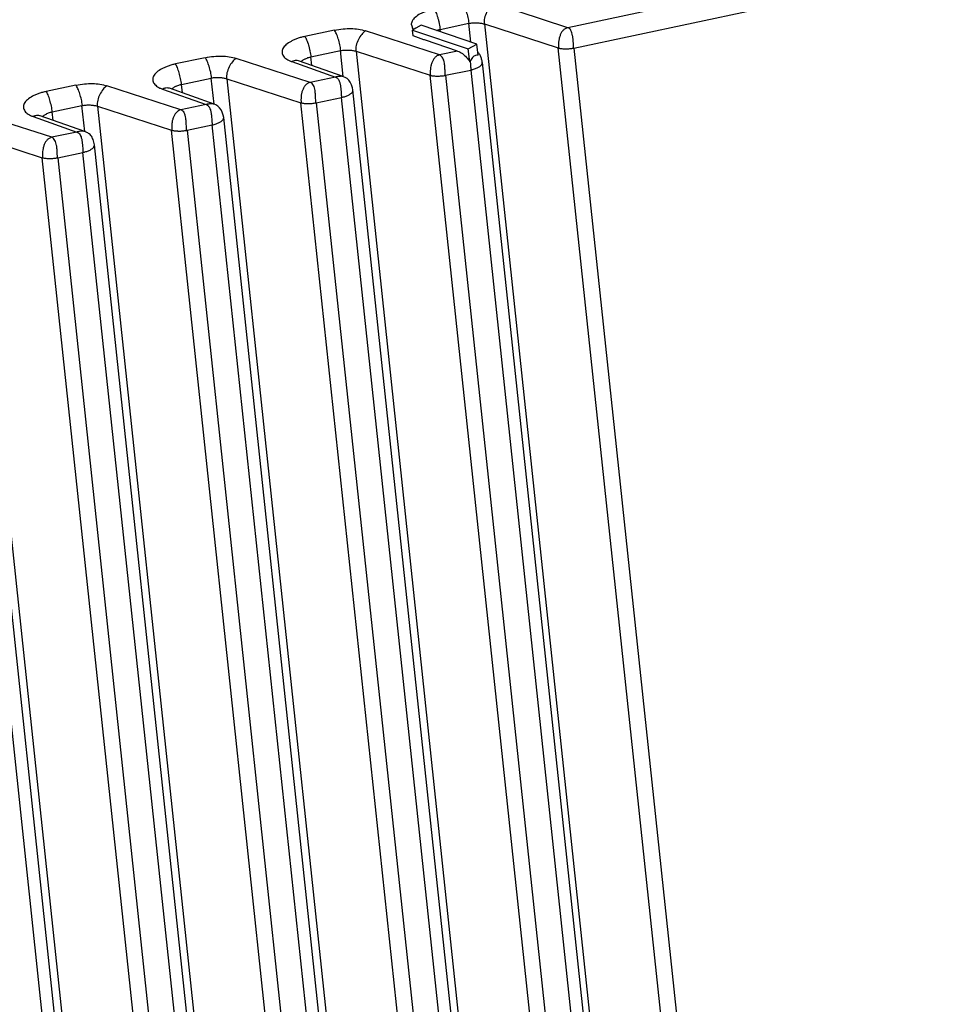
# Model space of a CAD drawing. Header units: inches. Extents: x -1 to 205, y 81 to 217.
# Tile 22 of 108: x 76.22 to 78.03, y 105.02 to 106.96. Entities that reach past the tile are written whole.
import ezdxf

# ---------------------------------------------------------------- set-up
doc = ezdxf.new("R2010")
doc.units = ezdxf.units.IN
doc.header["$LTSCALE"] = 1.1
doc.header["$MEASUREMENT"] = 0
doc.layers.get('0').update_dxf_attribs({"linetype": 'CONTINUOUS'})
doc.layers.add('7_ALL_FEATURES', color=7, linetype='CONTINUOUS')

msp = doc.modelspace()

# ---------------------------------------------------------------- linework, layer by layer
at = {"color": 7, "linetype": 'Continuous'}
for p, q in [((76.9977, 106.9316), (76.9965, 106.9434)), ((77.0191, 106.9243), (76.9977, 106.9316)), ((77.0204, 106.9239), (77.0191, 106.9243)), ((77.022, 106.9234), (77.0204, 106.9239)), ((77.0856, 106.9018), (77.022, 106.9234)), ((77.0856, 106.9018), (77.0499, 106.8942)), ((77.1094, 106.8805), (77.1067, 106.906)), ((77.1262, 106.8937), (77.1238, 106.9154)), ((77.11, 106.8816), (77.1094, 106.8805))]:
    msp.add_line(p, q, dxfattribs=at)
for points, start_tangent, end_tangent in [([(77.0391, 106.9848), (77.0316, 106.983), (77.0245, 106.9808), (77.0179, 106.9781), (77.0118, 106.9752), (77.0019, 106.9684), (76.9983, 106.9648), (76.9971, 106.9632)], (-0.980696, -0.195541), (-0.571045, -0.820918)), ([(76.9971, 106.9632), (76.9958, 106.961), (76.9944, 106.9571), (76.9941, 106.9535)], (-0.571045, -0.820918), (0.070796, -0.997491)), ([(76.9941, 106.9535), (76.9942, 106.9533), (76.9969, 106.946), (76.9983, 106.9443)], (0.070796, -0.997491), (0.659095, -0.752059)), ([(77.0856, 106.9018), (77.0951, 106.8968)], (0.947025, -0.32116), (0.814409, -0.580292)), ([(77.0951, 106.8968), (77.1033, 106.8894)], (0.814409, -0.580292), (0.655739, -0.754988)), ([(77.1033, 106.8894), (77.1094, 106.8805)], (0.655739, -0.754988), (0.479462, -0.877563)), ([(77.1152, 106.8889), (77.11, 106.8815)], (-0.671953, -0.740594), (-0.478006, -0.878357)), ([(77.1103, 106.8821), (77.1111, 106.873), (77.1115, 106.8644)], (0.106063, -0.994359), (0.024498, -0.9997)), ([(77.1262, 106.8937), (77.121, 106.8933), (77.1152, 106.8889)], (-0.941198, 0.337855), (-0.671953, -0.740594))]:
    msp.add_spline(points, degree=3, dxfattribs=dict(at, start_tangent=start_tangent, end_tangent=end_tangent))
at = {"layer": '7_ALL_FEATURES', "color": 7, "linetype": 'Continuous'}
for p, q in [((78.0226, 107.101), (77.3031, 106.948)), ((77.315, 106.9077), (78.0346, 107.0607)), ((77.3031, 106.948), (77.157, 106.9955)), ((77.051, 106.9445), (77.1076, 106.9566)), ((77.1115, 106.9196), (77.1076, 106.9566)), ((77.1384, 106.9553), (77.2844, 106.9079)), ((77.1384, 106.9553), (77.5167, 103.3881)), ((76.8425, 106.943), (76.7838, 106.9305)), ((77.0499, 106.8942), (76.9038, 106.9416)), ((77.0028, 106.9469), (76.9965, 106.9434)), ((76.9965, 106.9434), (77.1067, 106.906)), ((77.0136, 106.9528), (77.0028, 106.9469)), ((77.1238, 106.9154), (77.0136, 106.9528)), ((77.0515, 106.94), (77.051, 106.9445)), ((76.7958, 106.8902), (76.8544, 106.9027)), ((76.8598, 106.8513), (76.8544, 106.9027)), ((76.8851, 106.9014), (77.0312, 106.854)), ((76.8851, 106.9014), (77.2635, 103.3342)), ((77.1067, 106.906), (77.1238, 106.9154)), ((77.6615, 103.3529), (77.2844, 106.9079)), ((77.315, 106.9077), (77.6921, 103.3528)), ((76.5872, 106.8887), (76.5286, 106.8763)), ((76.7946, 106.8399), (76.6486, 106.8873)), ((76.7583, 106.8809), (76.8444, 106.8505)), ((76.7716, 106.8825), (76.7715, 106.8826)), ((76.8598, 106.8513), (76.7717, 106.8825)), ((76.7976, 106.8734), (76.7958, 106.8902)), ((77.1342, 106.8793), (77.5112, 103.3249)), ((77.0618, 106.8539), (77.1115, 106.8644)), ((77.1115, 106.8644), (77.4886, 103.3096)), ((76.5406, 106.836), (76.5992, 106.8484)), ((76.6046, 106.7971), (76.5992, 106.8484)), ((76.6299, 106.8472), (76.776, 106.7998)), ((76.6299, 106.8472), (77.0083, 103.28)), ((76.8444, 106.8505), (76.7946, 106.8399)), ((76.8602, 106.8512), (76.8599, 106.8513)), ((77.4083, 103.2991), (77.0312, 106.854)), ((77.0618, 106.8539), (77.4389, 103.299)), ((76.332, 106.8345), (76.2734, 106.822)), ((76.5394, 106.7856), (76.3933, 106.8331)), ((76.5031, 106.8267), (76.5892, 106.7962)), ((76.5164, 106.8283), (76.5163, 106.8283)), ((76.6046, 106.7971), (76.5164, 106.8283)), ((76.5424, 106.8191), (76.5406, 106.836)), ((77.256, 103.2707), (76.8789, 106.825)), ((77.153, 103.2448), (76.776, 106.7998)), ((76.8066, 106.7996), (76.8563, 106.8102)), ((76.8066, 106.7996), (77.1836, 103.2447)), ((77.2334, 103.2553), (76.8563, 106.8102)), ((76.2853, 106.7817), (76.3439, 106.7942)), ((76.2871, 106.7648), (76.2853, 106.7817)), ((76.3494, 106.7428), (76.3439, 106.7942)), ((76.3747, 106.7929), (76.5207, 106.7455)), ((76.3747, 106.7929), (76.7531, 103.2257)), ((76.5892, 106.7962), (76.5394, 106.7856)), ((76.605, 106.7969), (76.6047, 106.797)), ((76.2842, 106.7314), (76.1381, 106.7788)), ((76.2478, 106.7724), (76.3339, 106.7419)), ((76.2612, 106.774), (76.261, 106.7741)), ((76.3494, 106.7428), (76.2612, 106.774)), ((77.0007, 103.2164), (76.6237, 106.7707)), ((76.3339, 106.7419), (76.2842, 106.7314)), ((76.3498, 106.7426), (76.3494, 106.7428)), ((76.8978, 103.1906), (76.5207, 106.7455)), ((76.5514, 106.7453), (76.6011, 106.7559)), ((76.5514, 106.7453), (76.9284, 103.1905)), ((76.9782, 103.2011), (76.6011, 106.7559)), ((76.1195, 106.7386), (76.2655, 106.6912)), ((76.1195, 106.7386), (76.4978, 103.1714)), ((76.7455, 103.1621), (76.3685, 106.7165)), ((76.6426, 103.1363), (76.2655, 106.6912)), ((76.2961, 106.6911), (76.3459, 106.7017)), ((76.2961, 106.6911), (76.6732, 103.1362)), ((76.7229, 103.1468), (76.3459, 106.7017)), ((76.4677, 103.0925), (76.0906, 106.6474)), ((76.4903, 103.1079), (76.1133, 106.6622))]:
    msp.add_line(p, q, dxfattribs=at)
for points in [[(77.1314, 106.8905), (77.1307, 106.8921), (77.1299, 106.8935), (77.1291, 106.8949), (77.1282, 106.8963), (77.1273, 106.8975), (77.1263, 106.8986), (77.1255, 106.8994)], [(77.1341, 106.8792), (77.134, 106.8803), (77.1337, 106.8822), (77.1334, 106.8839), (77.133, 106.8856), (77.1325, 106.8873), (77.132, 106.8889), (77.1314, 106.8905)], [(76.8789, 106.8249), (76.8781, 106.8294), (76.8762, 106.8352), (76.8736, 106.8401), (76.8706, 106.8441), (76.8672, 106.8473), (76.8636, 106.8496), (76.8602, 106.8511)], [(76.6237, 106.7706), (76.6229, 106.7752), (76.621, 106.781), (76.6184, 106.7859), (76.6154, 106.7899), (76.6119, 106.793), (76.6084, 106.7954), (76.605, 106.7969)], [(76.3685, 106.7164), (76.3681, 106.7192), (76.3675, 106.722), (76.3668, 106.7245), (76.366, 106.727), (76.365, 106.7293), (76.3638, 106.7315), (76.3626, 106.7334), (76.3613, 106.7352), (76.3598, 106.7367), (76.3583, 106.7381), (76.3567, 106.7392), (76.3552, 106.7402), (76.3536, 106.741), (76.3522, 106.7417), (76.3509, 106.7422), (76.3498, 106.7426)]]:
    msp.add_lwpolyline(points, dxfattribs=at)
for points, start_tangent, end_tangent in [([(77.1082, 106.9567), (77.1063, 106.9683), (77.1032, 106.9798), (77.0994, 106.9899), (77.0975, 106.9938), (77.0957, 106.9968)], (-0.105582, 0.994411), (-0.587313, 0.80936)), ([(77.157, 106.9955), (77.1494, 106.9887), (77.1429, 106.9785), (77.1387, 106.9669), (77.1378, 106.9554)], (-0.868346, -0.495958), (0.10548, -0.994421)), ([(77.0391, 106.9848), (77.0408, 106.982), (77.0427, 106.9781), (77.0445, 106.9733), (77.0463, 106.9679), (77.0479, 106.962), (77.0492, 106.9559), (77.0503, 106.95), (77.051, 106.9445)], (0.580168, -0.814497), (0.10579, -0.994388)), ([(77.1076, 106.9566), (77.1082, 106.9567), (77.1157, 106.9576), (77.1237, 106.9577), (77.1313, 106.9569), (77.1378, 106.9554), (77.1384, 106.9552)], (0.981959, 0.189095), (0.945384, -0.325959)), ([(76.8425, 106.943), (76.8594, 106.9456), (76.8751, 106.9462), (76.8898, 106.9449), (76.9038, 106.9416)], (0.979557, 0.201168), (0.953961, -0.299931)), ([(76.855, 106.9028), (76.853, 106.9144), (76.8499, 106.926), (76.8462, 106.936), (76.8443, 106.94), (76.8425, 106.943)], (-0.105581, 0.994411), (-0.596328, 0.802741)), ([(76.9038, 106.9416), (76.8962, 106.9348), (76.8897, 106.9247), (76.8854, 106.913), (76.8845, 106.9016)], (-0.868348, -0.495956), (0.10548, -0.994421)), ([(77.0444, 106.9427), (77.0472, 106.9436), (77.051, 106.9445)], (0.9442, 0.329372), (0.977914, 0.209006)), ([(77.3031, 106.948), (77.2978, 106.9459), (77.2936, 106.9424), (77.2902, 106.9377), (77.2877, 106.9321), (77.2868, 106.9292), (77.286, 106.926), (77.285, 106.9197), (77.2847, 106.9135), (77.2848, 106.9105), (77.285, 106.9077)], (-0.978136, -0.207966), (0.10548, -0.994421)), ([(77.3144, 106.9076), (77.3143, 106.9104), (77.3142, 106.9133), (77.3141, 106.9164), (77.314, 106.9196), (77.3138, 106.9228), (77.3135, 106.926), (77.3131, 106.9291), (77.3126, 106.9322), (77.3113, 106.9377), (77.3094, 106.9423), (77.3068, 106.9458), (77.3031, 106.948)], (-0.052207, 0.998636), (-0.944048, 0.329808)), ([(76.7838, 106.9305), (76.7764, 106.9288), (76.7693, 106.9265), (76.7627, 106.9239), (76.7566, 106.9209), (76.7467, 106.9142), (76.7431, 106.9105), (76.7405, 106.9067), (76.7392, 106.9028), (76.7389, 106.899), (76.7417, 106.8918), (76.7483, 106.8856), (76.7529, 106.8831), (76.7583, 106.8809)], (-0.980698, -0.19553), (0.951136, -0.308771)), ([(76.7838, 106.9305), (76.7856, 106.9277), (76.7874, 106.9238), (76.7893, 106.9191), (76.7911, 106.9136), (76.7927, 106.9078), (76.794, 106.9017), (76.7951, 106.8957), (76.7958, 106.8902)], (0.580157, -0.814505), (0.105488, -0.994421)), ([(76.8544, 106.9027), (76.855, 106.9028), (76.8625, 106.9037), (76.8704, 106.9038), (76.878, 106.9031), (76.8845, 106.9016), (76.8851, 106.9014)], (0.98196, 0.189091), (0.945383, -0.32596)), ([(77.2844, 106.9079), (77.285, 106.9077), (77.2865, 106.9073), (77.288, 106.9071), (77.2914, 106.9066), (77.2951, 106.9063), (77.2971, 106.9063), (77.2991, 106.9063), (77.3031, 106.9063), (77.3071, 106.9066), (77.3109, 106.907), (77.3144, 106.9076), (77.315, 106.9077)], (0.958533, -0.28498), (0.978888, 0.204395)), ([(76.5872, 106.8887), (76.6042, 106.8913), (76.6199, 106.8919), (76.6346, 106.8906), (76.6486, 106.8873)], (0.979616, 0.200879), (0.953963, -0.299925)), ([(76.5999, 106.8486), (76.598, 106.8604), (76.5948, 106.8718), (76.5911, 106.8817), (76.5891, 106.8857), (76.5872, 106.8887)], (-0.10548, 0.994421), (-0.587312, 0.80936)), ([(76.6486, 106.8873), (76.6409, 106.8806), (76.6345, 106.8704), (76.6302, 106.8587), (76.6293, 106.8473)], (-0.868349, -0.495954), (0.10548, -0.994421)), ([(76.7714, 106.8824), (76.7711, 106.8825), (76.767, 106.8832), (76.7627, 106.8827), (76.7583, 106.8809)], (-0.942208, 0.335028), (-0.880753, -0.473576)), ([(76.7765, 106.881), (76.7771, 106.8816), (76.782, 106.8851), (76.7847, 106.8866)], (0.697551, 0.716535), (0.903174, 0.429274)), ([(76.7847, 106.8866), (76.785, 106.8867), (76.7883, 106.8881), (76.792, 106.8893), (76.7958, 106.8902)], (0.903174, 0.429274), (0.978026, 0.208483)), ([(77.0499, 106.8942), (77.0446, 106.8921), (77.0403, 106.8885), (77.037, 106.8838), (77.0345, 106.8783), (77.0335, 106.8753), (77.0328, 106.8722), (77.0318, 106.8659), (77.0315, 106.8597), (77.0318, 106.8538)], (-0.978133, -0.207978), (0.10548, -0.994421)), ([(77.0612, 106.8537), (77.061, 106.8566), (77.0609, 106.8596), (77.0608, 106.8626), (77.0606, 106.8658), (77.0605, 106.8689), (77.0603, 106.872), (77.0599, 106.8751), (77.0595, 106.8781), (77.0581, 106.8835), (77.0561, 106.8881), (77.0534, 106.8918), (77.0499, 106.8942)], (-0.072955, 0.997335), (-0.916444, 0.400163)), ([(77.1115, 106.8644), (77.1135, 106.8649), (77.1154, 106.8654), (77.119, 106.8665), (77.1224, 106.8677), (77.1254, 106.8691), (77.1303, 106.8722), (77.132, 106.8739), (77.1333, 106.8756), (77.1341, 106.879), (77.1341, 106.8792)], (0.978672, 0.205428), (-0.109534, 0.993983)), ([(76.5286, 106.8763), (76.5212, 106.8745), (76.5141, 106.8722), (76.5074, 106.8696), (76.5014, 106.8666), (76.4914, 106.8599), (76.4878, 106.8562), (76.4853, 106.8524), (76.4839, 106.8486), (76.4837, 106.8447), (76.4846, 106.841), (76.4865, 106.8375), (76.4931, 106.8314), (76.4977, 106.8288), (76.5031, 106.8267)], (-0.979803, -0.199966), (0.945853, -0.324595)), ([(76.5406, 106.836), (76.5398, 106.8414), (76.5387, 106.8473), (76.5357, 106.859), (76.5322, 106.8693), (76.5304, 106.8733), (76.5295, 106.8749), (76.5286, 106.8763)], (-0.10548, 0.994421), (-0.587313, 0.80936)), ([(76.5992, 106.8484), (76.5999, 106.8486), (76.6074, 106.8495), (76.6153, 106.8496), (76.6228, 106.8488), (76.6293, 106.8473), (76.6299, 106.8471)], (0.981408, 0.191931), (0.945513, -0.325585)), ([(76.7946, 106.8399), (76.7894, 106.8378), (76.7851, 106.8343), (76.7818, 106.8296), (76.7792, 106.824), (76.7783, 106.821), (76.7775, 106.8179), (76.7766, 106.8116), (76.7763, 106.8054), (76.7766, 106.7996)], (-0.978133, -0.20798), (0.10548, -0.994421)), ([(76.8058, 106.7995), (76.8054, 106.8052), (76.8051, 106.8113), (76.8049, 106.8144), (76.8047, 106.8175), (76.8044, 106.8206), (76.804, 106.8236), (76.8029, 106.8292), (76.8011, 106.834), (76.7984, 106.8376), (76.7946, 106.8399)], (-0.10548, 0.994421), (-0.951081, 0.308942)), ([(76.8599, 106.8512), (76.859, 106.8515), (76.8546, 106.8519), (76.8522, 106.8518), (76.8497, 106.8515), (76.8471, 106.851), (76.8457, 106.8508), (76.8444, 106.8505)], (-0.952356, 0.304989), (-0.975502, -0.219991)), ([(76.8444, 106.8505), (76.8454, 106.85), (76.8464, 106.8495), (76.8481, 106.8482), (76.8495, 106.8465), (76.8496, 106.8464)], (0.942708, -0.333618), (0.58802, -0.808846)), ([(76.8496, 106.8464), (76.8508, 106.8445), (76.8527, 106.8397), (76.8534, 106.837), (76.854, 106.8342), (76.8545, 106.8312), (76.8546, 106.8302)], (0.58802, -0.808846), (0.125209, -0.99213)), ([(77.0312, 106.854), (77.0318, 106.8538), (77.0348, 106.8532), (77.0382, 106.8528), (77.0419, 106.8525), (77.0439, 106.8524), (77.0458, 106.8524), (77.0499, 106.8525), (77.0538, 106.8528), (77.0577, 106.8532), (77.0612, 106.8538), (77.0618, 106.8539)], (0.958845, -0.283931), (0.978888, 0.204396)), ([(76.2734, 106.822), (76.266, 106.8202), (76.2589, 106.818), (76.2522, 106.8153), (76.2461, 106.8124), (76.2362, 106.8056), (76.2326, 106.802), (76.2301, 106.7982), (76.2287, 106.7943), (76.2285, 106.7905), (76.2293, 106.7868), (76.2312, 106.7832), (76.2379, 106.7771), (76.2425, 106.7746), (76.2478, 106.7724)], (-0.979804, -0.199961), (0.945849, -0.324607)), ([(76.2853, 106.7817), (76.2846, 106.7872), (76.2835, 106.793), (76.2805, 106.8048), (76.277, 106.8151), (76.2751, 106.8191), (76.2743, 106.8207), (76.2734, 106.822)], (-0.10548, 0.994421), (-0.587314, 0.809359)), ([(76.332, 106.8345), (76.3489, 106.837), (76.3647, 106.8376), (76.3794, 106.8363), (76.3933, 106.8331)], (0.979614, 0.200889), (0.953964, -0.299921)), ([(76.3447, 106.7943), (76.3427, 106.8061), (76.3396, 106.8176), (76.3358, 106.8275), (76.3339, 106.8314), (76.332, 106.8345)], (-0.10548, 0.994421), (-0.587313, 0.80936)), ([(76.3933, 106.8331), (76.3857, 106.8263), (76.3792, 106.8162), (76.375, 106.8045), (76.3741, 106.7931)], (-0.86835, -0.495951), (0.10548, -0.994421)), ([(76.5162, 106.8281), (76.5159, 106.8282), (76.5118, 106.8289), (76.5074, 106.8284), (76.5052, 106.8277), (76.5031, 106.8267)], (-0.942396, 0.3345), (-0.880754, -0.473573)), ([(76.5213, 106.8267), (76.5219, 106.8273), (76.5268, 106.8309), (76.5295, 106.8323)], (0.697556, 0.71653), (0.903176, 0.429269)), ([(76.5295, 106.8323), (76.5298, 106.8324), (76.5331, 106.8338), (76.5367, 106.835), (76.5406, 106.836)], (0.903176, 0.429269), (0.978027, 0.20848)), ([(76.8546, 106.8302), (76.8548, 106.8282), (76.8554, 106.8219), (76.8558, 106.8159), (76.8561, 106.8129), (76.8563, 106.8102)], (0.125209, -0.99213), (0.10548, -0.994421)), ([(76.8563, 106.8102), (76.8638, 106.8122), (76.8702, 106.8149), (76.875, 106.818), (76.8768, 106.8196), (76.8781, 106.8213), (76.8788, 106.823), (76.8789, 106.8247), (76.8789, 106.8249)], (0.978672, 0.205427), (-0.114293, 0.993447)), ([(76.776, 106.7997), (76.7766, 106.7996), (76.7795, 106.7989), (76.7829, 106.7985), (76.7866, 106.7982), (76.7886, 106.7982), (76.7905, 106.7981), (76.7945, 106.7982), (76.7985, 106.7985), (76.8023, 106.7989), (76.8058, 106.7995), (76.8066, 106.7996)], (0.95898, -0.283474), (0.978242, 0.207465)), ([(76.2743, 106.778), (76.2746, 106.7782), (76.2779, 106.7796), (76.2815, 106.7808), (76.2853, 106.7817)], (0.90318, 0.429263), (0.978027, 0.208477)), ([(76.3439, 106.7942), (76.3447, 106.7943), (76.3522, 106.7952), (76.3601, 106.7953), (76.3676, 106.7946), (76.3741, 106.7931), (76.3747, 106.7929)], (0.98141, 0.191924), (0.945513, -0.325585)), ([(76.5394, 106.7856), (76.5342, 106.7836), (76.5299, 106.78), (76.5265, 106.7753), (76.524, 106.7697), (76.5231, 106.7668), (76.5223, 106.7637), (76.5213, 106.7573), (76.521, 106.7511), (76.5213, 106.7453)], (-0.978133, -0.207979), (0.10548, -0.994421)), ([(76.5506, 106.7452), (76.5502, 106.7509), (76.5498, 106.757), (76.5497, 106.7601), (76.5495, 106.7633), (76.5492, 106.7664), (76.5488, 106.7694), (76.5477, 106.7749), (76.5459, 106.7797), (76.5432, 106.7834), (76.5394, 106.7856)], (-0.10548, 0.994421), (-0.951081, 0.308942)), ([(76.6046, 106.797), (76.6038, 106.7972), (76.5994, 106.7977), (76.597, 106.7975), (76.5945, 106.7972), (76.5919, 106.7968), (76.5905, 106.7965), (76.5892, 106.7962)], (-0.952357, 0.304985), (-0.975497, -0.220012)), ([(76.5892, 106.7962), (76.5902, 106.7958), (76.5911, 106.7952), (76.5928, 106.7939), (76.5943, 106.7922), (76.5944, 106.7922)], (0.942708, -0.333618), (0.588024, -0.808843)), ([(76.5944, 106.7922), (76.5956, 106.7902), (76.5975, 106.7855), (76.5982, 106.7828), (76.5988, 106.7799), (76.5992, 106.7769), (76.5994, 106.7759)], (0.588024, -0.808843), (0.125212, -0.99213)), ([(76.261, 106.7738), (76.2606, 106.774), (76.2565, 106.7747), (76.2522, 106.7741), (76.25, 106.7734), (76.2478, 106.7724)], (-0.942397, 0.334498), (-0.880757, -0.473569)), ([(76.266, 106.7724), (76.2667, 106.7731), (76.2716, 106.7766), (76.2743, 106.778)], (0.697563, 0.716523), (0.90318, 0.429263)), ([(76.5994, 106.7759), (76.5996, 106.7739), (76.6002, 106.7677), (76.6006, 106.7616), (76.6008, 106.7587), (76.6011, 106.7559)], (0.125212, -0.99213), (0.10548, -0.994421)), ([(76.6011, 106.7559), (76.6086, 106.7579), (76.6149, 106.7606), (76.6198, 106.7637), (76.6216, 106.7654), (76.6228, 106.767), (76.6235, 106.7687), (76.6237, 106.7704), (76.6237, 106.7706)], (0.978673, 0.205425), (-0.114293, 0.993447)), ([(76.3494, 106.7427), (76.3485, 106.743), (76.3442, 106.7434), (76.3393, 106.743), (76.3367, 106.7425), (76.3353, 106.7422), (76.3339, 106.7419)], (-0.952359, 0.304978), (-0.975493, -0.22003)), ([(76.3339, 106.7419), (76.3349, 106.7415), (76.3358, 106.741), (76.3375, 106.7397), (76.3402, 106.7361), (76.342, 106.7321)], (0.935079, -0.354439), (0.328853, -0.944381)), ([(76.5207, 106.7455), (76.5213, 106.7453), (76.5243, 106.7447), (76.5277, 106.7442), (76.5314, 106.744), (76.5334, 106.7439), (76.5353, 106.7439), (76.5393, 106.7439), (76.5433, 106.7442), (76.5471, 106.7446), (76.5506, 106.7452), (76.5514, 106.7453)], (0.95898, -0.283472), (0.978243, 0.207464)), ([(76.2842, 106.7314), (76.2789, 106.7293), (76.2747, 106.7257), (76.2713, 106.721), (76.2688, 106.7155), (76.2679, 106.7125), (76.2671, 106.7094), (76.2661, 106.7031), (76.2658, 106.6969), (76.2661, 106.691)], (-0.978135, -0.207971), (0.10548, -0.994421)), ([(76.2955, 106.6909), (76.2954, 106.6938), (76.2952, 106.6968), (76.2951, 106.6998), (76.295, 106.703), (76.2948, 106.7061), (76.2946, 106.7092), (76.2943, 106.7123), (76.2938, 106.7153), (76.2924, 106.7207), (76.2904, 106.7254), (76.2877, 106.729), (76.2842, 106.7314)], (-0.072953, 0.997335), (-0.916442, 0.400168)), ([(76.342, 106.7321), (76.3422, 106.7315), (76.343, 106.7289), (76.3436, 106.726), (76.3441, 106.723)], (0.328853, -0.944381), (0.153042, -0.98822)), ([(76.3441, 106.723), (76.3446, 106.7199), (76.3452, 106.7136), (76.3456, 106.7074), (76.3457, 106.7044), (76.3459, 106.7017)], (0.153042, -0.98822), (0.051448, -0.998676)), ([(76.3459, 106.7017), (76.3478, 106.7021), (76.3497, 106.7026), (76.3534, 106.7037), (76.3567, 106.7049), (76.3598, 106.7063), (76.3646, 106.7094), (76.3664, 106.7111), (76.3676, 106.7128), (76.3685, 106.7162), (76.3685, 106.7164)], (0.978674, 0.205421), (-0.10954, 0.993982)), ([(76.2655, 106.6912), (76.2661, 106.691), (76.2691, 106.6904), (76.2725, 106.69), (76.2762, 106.6897), (76.2782, 106.6896), (76.2802, 106.6896), (76.2842, 106.6897), (76.2882, 106.69), (76.292, 106.6904), (76.2955, 106.691), (76.2961, 106.6911)], (0.958846, -0.283927), (0.978889, 0.204393))]:
    msp.add_spline(points, degree=3, dxfattribs=dict(at, start_tangent=start_tangent, end_tangent=end_tangent))

doc.saveas('drawing.dxf')
